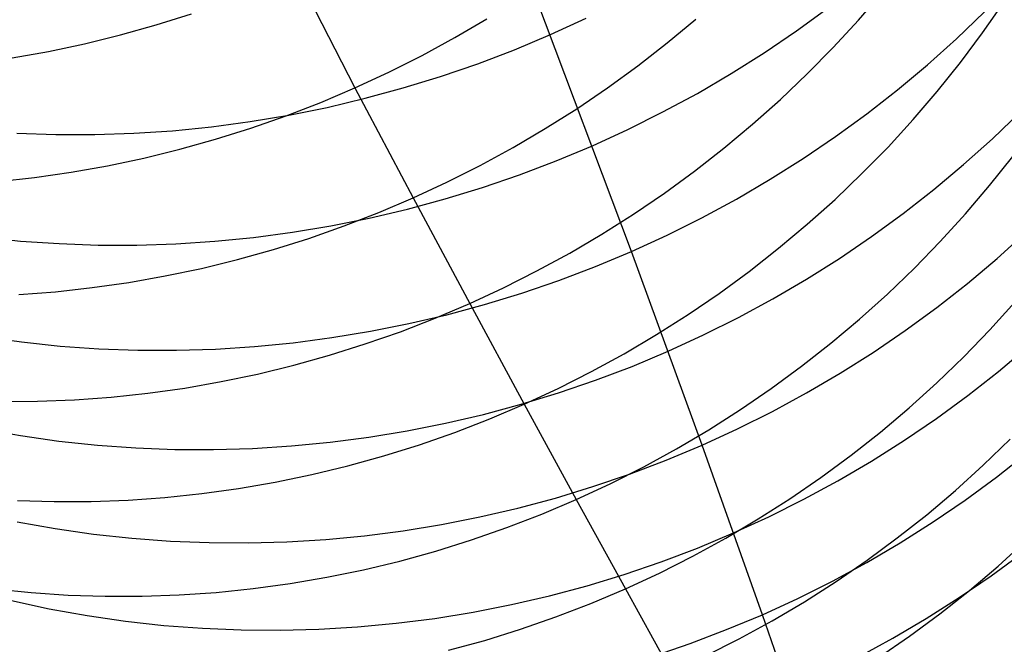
# Model space of a CAD drawing. Header units: millimetres. Extents: x 119 to 175.9, y -203.1 to -153.8.
# Tile 105 of 256: x 134.969 to 135.996, y -163.901 to -163.25. Entities that reach past the tile are written whole.
import ezdxf

# ---------------------------------------------------------------- set-up
doc = ezdxf.new("R2010")
doc.units = ezdxf.units.MM
doc.header["$MEASUREMENT"] = 0
doc.layers.add('Layer 01', color=5, linetype='Continuous', true_color=0x0000ff)

msp = doc.modelspace()

# ---------------------------------------------------------------- linework, layer by layer
at = {"layer": 'Layer 01'}
for p, q in [((135.1939, -163.0792, 28.1319), (135.3186, -163.3211, 28.7548)), ((135.6069, -163.4916, 41.0062), (135.4761, -163.1448, 42.1505)), ((135.8435, -163.2505, 29.4151), (135.8688, -163.2213, 29.4202)), ((135.973, -163.2638, 29.7535), (135.995, -163.2321, 29.7595)), ((135.779, -163.2618, 41.371), (135.8119, -163.2379, 41.3675)), ((135.9457, -163.2701, 40.9783), (135.9749, -163.2421, 40.9733)), ((135.1114, -163.2556, 28.4507), (135.1483, -163.244, 28.4478)), ((135.4227, -163.2688, 28.7539), (135.4562, -163.2491, 28.7547)), ((135.5225, -163.2657, 41.7646), (135.5597, -163.2486, 41.7637)), ((135.6441, -163.2744, 29.0772), (135.6739, -163.2497, 29.0803)), ((135.8173, -163.279, 29.4104), (135.8435, -163.2505, 29.4151)), ((135.0742, -163.2661, 28.454), (135.1114, -163.2556, 28.4507)), ((135.7453, -163.2846, 41.3741), (135.779, -163.2618, 41.371)), ((135.9499, -163.2947, 29.7479), (135.973, -163.2638, 29.7535)), ((135.0367, -163.2753, 28.4579), (135.0742, -163.2661, 28.454)), ((135.3886, -163.2873, 28.7537), (135.4227, -163.2688, 28.7539)), ((135.4848, -163.2815, 41.765), (135.5225, -163.2657, 41.7646)), ((135.6135, -163.2982, 29.0746), (135.6441, -163.2744, 29.0772)), ((135.9155, -163.2971, 40.9829), (135.9457, -163.2701, 40.9783)), ((134.9612, -163.29, 28.4673), (134.999, -163.2833, 28.4624)), ((134.999, -163.2833, 28.4624), (135.0367, -163.2753, 28.4579)), ((135.4466, -163.296, 41.765), (135.4848, -163.2815, 41.765)), ((135.7108, -163.3063, 41.3767), (135.7453, -163.2846, 41.3741)), ((135.7902, -163.3066, 29.4061), (135.8173, -163.279, 29.4104)), ((135.3539, -163.3048, 28.754), (135.3886, -163.2873, 28.7537)), ((135.9257, -163.3249, 29.7427), (135.9499, -163.2947, 29.7479)), ((135.3186, -163.3211, 28.7548), (135.3539, -163.3048, 28.754)), ((135.4079, -163.3093, 41.7646), (135.4466, -163.296, 41.765)), ((135.582, -163.3211, 29.0725), (135.6135, -163.2982, 29.0746)), ((135.8844, -163.3231, 40.9871), (135.9155, -163.2971, 40.9829)), ((135.3689, -163.3213, 41.7637), (135.4079, -163.3093, 41.7646)), ((135.6756, -163.3269, 41.379), (135.7108, -163.3063, 41.3767)), ((135.7621, -163.3333, 29.4023), (135.7902, -163.3066, 29.4061)), ((135.2829, -163.3363, 28.7561), (135.3186, -163.3211, 28.7548)), ((135.3186, -163.3211, 28.7548), (135.3792, -163.4359, 29.0701)), ((135.3294, -163.332, 41.7624), (135.3689, -163.3213, 41.7637)), ((135.5498, -163.3429, 29.0708), (135.582, -163.3211, 29.0725)), ((135.8524, -163.3481, 40.9909), (135.8844, -163.3231, 40.9871)), ((135.9006, -163.3543, 29.7379), (135.9257, -163.3249, 29.7427)), ((135.2897, -163.3415, 41.7606), (135.3294, -163.332, 41.7624)), ((135.6397, -163.3463, 41.3808), (135.6756, -163.3269, 41.379)), ((135.7331, -163.3591, 29.399), (135.7621, -163.3333, 29.4023)), ((135.2467, -163.3503, 28.7579), (135.2829, -163.3363, 28.7561)), ((135.2497, -163.3495, 41.7583), (135.2897, -163.3415, 41.7606)), ((135.517, -163.3637, 29.0697), (135.5498, -163.3429, 29.0708)), ((135.6032, -163.3645, 41.3822), (135.6397, -163.3463, 41.3808)), ((135.9833, -163.3742, 40.6065), (136.0125, -163.3462, 40.6018)), ((135.169, -163.3617, 41.7525), (135.2094, -163.3563, 41.7557)), ((135.2094, -163.3563, 41.7557), (135.2497, -163.3495, 41.7583)), ((135.2101, -163.3631, 28.7603), (135.2467, -163.3503, 28.7579)), ((135.8195, -163.372, 40.9943), (135.8524, -163.3481, 40.9909)), ((135.8744, -163.3829, 29.7335), (135.9006, -163.3543, 29.7379)), ((135.0879, -163.3685, 41.745), (135.1285, -163.3658, 41.749)), ((135.1285, -163.3658, 41.749), (135.169, -163.3617, 41.7525)), ((135.1732, -163.3748, 28.7632), (135.2101, -163.3631, 28.7603)), ((135.4834, -163.3834, 29.0691), (135.517, -163.3637, 29.0697)), ((135.5661, -163.3815, 41.3831), (135.6032, -163.3645, 41.3822)), ((135.7033, -163.384, 29.3961), (135.7331, -163.3591, 29.399)), ((134.9661, -163.3685, 41.7305), (135.0066, -163.3698, 41.7358)), ((135.0066, -163.3698, 41.7358), (135.0473, -163.3698, 41.7406)), ((135.0473, -163.3698, 41.7406), (135.0879, -163.3685, 41.745)), ((135.1359, -163.3852, 28.7665), (135.1732, -163.3748, 28.7632)), ((135.7858, -163.3948, 40.9973), (135.8195, -163.372, 40.9943)), ((135.9531, -163.4012, 40.611), (135.9833, -163.3742, 40.6065)), ((135.0983, -163.3944, 28.7704), (135.1359, -163.3852, 28.7665)), ((135.4493, -163.402, 29.0689), (135.4834, -163.3834, 29.0691)), ((135.5284, -163.3973, 41.3836), (135.5661, -163.3815, 41.3831)), ((135.6726, -163.4079, 29.3936), (135.7033, -163.384, 29.3961)), ((135.8472, -163.4106, 29.7295), (135.8744, -163.3829, 29.7335)), ((135.0606, -163.4024, 28.7747), (135.0983, -163.3944, 28.7704)), ((135.4903, -163.4118, 41.3837), (135.5284, -163.3973, 41.3836)), ((135.7514, -163.4165, 40.9999), (135.7858, -163.3948, 40.9973)), ((135.9802, -163.4229, 30.0716), (136.0044, -163.3926, 30.0764)), ((135.0226, -163.4092, 28.7796), (135.0606, -163.4024, 28.7747)), ((135.4145, -163.4195, 29.0693), (135.4493, -163.402, 29.0689)), ((135.6412, -163.4309, 29.3917), (135.6726, -163.4079, 29.3936)), ((135.9221, -163.4272, 40.615), (135.9531, -163.4012, 40.611)), ((134.9464, -163.4189, 28.7908), (134.9845, -163.4147, 28.7849)), ((134.9845, -163.4147, 28.7849), (135.0226, -163.4092, 28.7796)), ((135.4516, -163.425, 41.3834), (135.4903, -163.4118, 41.3837)), ((135.7163, -163.4371, 41.0021), (135.7514, -163.4165, 40.9999)), ((135.8191, -163.4375, 29.726), (135.8472, -163.4106, 29.7295)), ((135.3792, -163.4359, 29.0701), (135.4145, -163.4195, 29.0693)), ((135.4126, -163.437, 41.3826), (135.4516, -163.425, 41.3834)), ((135.8901, -163.4522, 40.6187), (135.9221, -163.4272, 40.615)), ((135.9551, -163.4525, 30.0671), (135.9802, -163.4229, 30.0716)), ((135.3434, -163.4511, 29.0715), (135.3792, -163.4359, 29.0701)), ((135.3732, -163.4476, 41.3813), (135.4126, -163.437, 41.3826)), ((135.3792, -163.4359, 29.0701), (135.4382, -163.546, 29.3899)), ((135.609, -163.4528, 29.3902), (135.6412, -163.4309, 29.3917)), ((135.6804, -163.4565, 41.0039), (135.7163, -163.4371, 41.0021)), ((135.7902, -163.4634, 29.7229), (135.8191, -163.4375, 29.726)), ((135.3335, -163.457, 41.3797), (135.3732, -163.4476, 41.3813)), ((135.2935, -163.465, 41.3776), (135.3335, -163.457, 41.3797)), ((135.3072, -163.4651, 29.0733), (135.3434, -163.4511, 29.0715)), ((135.5761, -163.4736, 29.3892), (135.609, -163.4528, 29.3902)), ((135.644, -163.4746, 41.0052), (135.6804, -163.4565, 41.0039)), ((135.8573, -163.4761, 40.622), (135.8901, -163.4522, 40.6187)), ((135.9289, -163.4812, 30.0631), (135.9551, -163.4525, 30.0671)), ((135.2533, -163.4717, 41.3751), (135.2935, -163.465, 41.3776)), ((135.2706, -163.478, 29.0757), (135.3072, -163.4651, 29.0733)), ((135.7603, -163.4884, 29.7202), (135.7902, -163.4634, 29.7229)), ((134.9296, -163.4766, 41.34), (134.9698, -163.4808, 41.3458)), ((135.1724, -163.4811, 41.3687), (135.2129, -163.4771, 41.3721)), ((135.2129, -163.4771, 41.3721), (135.2533, -163.4717, 41.3751)), ((135.2335, -163.4896, 29.0785), (135.2706, -163.478, 29.0757)), ((135.5425, -163.4934, 29.3886), (135.5761, -163.4736, 29.3892)), ((135.6069, -163.4916, 41.0062), (135.644, -163.4746, 41.0052)), ((135.8237, -163.4989, 40.6249), (135.8573, -163.4761, 40.622)), ((135.9881, -163.4991, 40.2426), (136.0182, -163.472, 40.2384)), ((134.9698, -163.4808, 41.3458), (135.0102, -163.4835, 41.3512)), ((135.0102, -163.4835, 41.3512), (135.0507, -163.485, 41.3562)), ((135.0507, -163.485, 41.3562), (135.0913, -163.485, 41.3608)), ((135.0913, -163.485, 41.3608), (135.1319, -163.4837, 41.365)), ((135.1319, -163.4837, 41.365), (135.1724, -163.4811, 41.3687)), ((135.1962, -163.5001, 29.0818), (135.2335, -163.4896, 29.0785)), ((135.7296, -163.5125, 29.718), (135.7603, -163.4884, 29.7202)), ((135.9018, -163.5091, 30.0594), (135.9289, -163.4812, 30.0631)), ((135.1586, -163.5093, 29.0856), (135.1962, -163.5001, 29.0818)), ((135.5083, -163.512, 29.3886), (135.5425, -163.4934, 29.3886)), ((135.5693, -163.5074, 41.0067), (135.6069, -163.4916, 41.0062)), ((135.6805, -163.6935, 40.2644), (135.6069, -163.4916, 41.0062)), ((135.7893, -163.5206, 40.6274), (135.8237, -163.4989, 40.6249)), ((135.9571, -163.5251, 40.2465), (135.9881, -163.4991, 40.2426)), ((135.1208, -163.5172, 29.0899), (135.1586, -163.5093, 29.0856)), ((135.5312, -163.5218, 41.0068), (135.5693, -163.5074, 41.0067)), ((135.8737, -163.5361, 30.0562), (135.9018, -163.5091, 30.0594)), ((135.0827, -163.5239, 29.0946), (135.1208, -163.5172, 29.0899)), ((135.4735, -163.5296, 29.389), (135.5083, -163.512, 29.3886)), ((135.6982, -163.5355, 29.7162), (135.7296, -163.5125, 29.718)), ((135.7542, -163.5412, 40.6295), (135.7893, -163.5206, 40.6274)), ((135.0063, -163.5336, 29.1055), (135.0445, -163.5294, 29.0998)), ((135.0445, -163.5294, 29.0998), (135.0827, -163.5239, 29.0946)), ((135.4382, -163.546, 29.3899), (135.4735, -163.5296, 29.389)), ((135.4926, -163.5351, 41.0065), (135.5312, -163.5218, 41.0068)), ((135.9252, -163.5501, 40.25), (135.9571, -163.5251, 40.2465)), ((134.968, -163.5365, 29.1116), (135.0063, -163.5336, 29.1055)), ((135.4536, -163.547, 41.0058), (135.4926, -163.5351, 41.0065)), ((135.666, -163.5574, 29.7149), (135.6982, -163.5355, 29.7162)), ((135.7185, -163.5605, 40.6313), (135.7542, -163.5412, 40.6295)), ((135.8447, -163.5621, 30.0533), (135.8737, -163.5361, 30.0562)), ((135.4023, -163.5612, 29.3912), (135.4382, -163.546, 29.3899)), ((135.4143, -163.5576, 41.0047), (135.4536, -163.547, 41.0058)), ((135.4382, -163.546, 29.3899), (135.495, -163.6509, 29.7148)), ((135.8924, -163.574, 40.2532), (135.9252, -163.5501, 40.25)), ((135.9805, -163.5735, 30.4003), (136.0067, -163.5446, 30.404)), ((135.366, -163.5753, 29.393), (135.4023, -163.5612, 29.3912)), ((135.3746, -163.5669, 41.0031), (135.4143, -163.5576, 41.0047)), ((135.633, -163.5783, 29.714), (135.666, -163.5574, 29.7149)), ((135.6821, -163.5787, 40.6326), (135.7185, -163.5605, 40.6313)), ((135.3347, -163.5749, 41.0012), (135.3746, -163.5669, 41.0031)), ((135.8149, -163.5872, 30.0509), (135.8447, -163.5621, 30.0533)), ((134.9311, -163.5804, 40.9595), (134.9711, -163.586, 40.9654)), ((135.2542, -163.5868, 40.996), (135.2945, -163.5815, 40.9988)), ((135.2945, -163.5815, 40.9988), (135.3347, -163.5749, 41.0012)), ((135.3293, -163.5881, 29.3953), (135.366, -163.5753, 29.393)), ((135.5994, -163.5982, 29.7135), (135.633, -163.5783, 29.714)), ((135.645, -163.5956, 40.6336), (135.6821, -163.5787, 40.6326)), ((135.8589, -163.5968, 40.256), (135.8924, -163.574, 40.2532)), ((135.9534, -163.6015, 30.3969), (135.9805, -163.5735, 30.4003)), ((134.9711, -163.586, 40.9654), (135.0112, -163.5902, 40.9709)), ((135.0112, -163.5902, 40.9709), (135.0516, -163.593, 40.9761)), ((135.1732, -163.5934, 40.9892), (135.2137, -163.5908, 40.9928)), ((135.2137, -163.5908, 40.9928), (135.2542, -163.5868, 40.996)), ((135.2922, -163.5998, 29.3981), (135.3293, -163.5881, 29.3953)), ((135.7842, -163.6113, 30.0488), (135.8149, -163.5872, 30.0509)), ((135.9894, -163.6167, 39.8806), (136.0204, -163.5906, 39.8769)), ((135.0516, -163.593, 40.9761), (135.0921, -163.5945, 40.9808)), ((135.0921, -163.5945, 40.9808), (135.1326, -163.5946, 40.9852)), ((135.1326, -163.5946, 40.9852), (135.1732, -163.5934, 40.9892)), ((135.2548, -163.6102, 29.4013), (135.2922, -163.5998, 29.3981)), ((135.5652, -163.6169, 29.7135), (135.5994, -163.5982, 29.7135)), ((135.6075, -163.6114, 40.6341), (135.645, -163.5956, 40.6336)), ((135.8246, -163.6185, 40.2584), (135.8589, -163.5968, 40.256)), ((135.9253, -163.6286, 30.394), (135.9534, -163.6015, 30.3969)), ((135.2171, -163.6194, 29.405), (135.2548, -163.6102, 29.4013)), ((135.5694, -163.6258, 40.6343), (135.6075, -163.6114, 40.6341)), ((135.7527, -163.6344, 30.0472), (135.7842, -163.6113, 30.0488)), ((135.1792, -163.6273, 29.4091), (135.2171, -163.6194, 29.405)), ((135.5304, -163.6345, 29.7139), (135.5652, -163.6169, 29.7135)), ((135.7895, -163.639, 40.2605), (135.8246, -163.6185, 40.2584)), ((135.9576, -163.6417, 39.884), (135.9894, -163.6167, 39.8806)), ((135.1028, -163.6393, 29.4187), (135.1411, -163.634, 29.4137)), ((135.1411, -163.634, 29.4137), (135.1792, -163.6273, 29.4091)), ((135.5309, -163.639, 40.634), (135.5694, -163.6258, 40.6343)), ((135.8963, -163.6547, 30.3914), (135.9253, -163.6286, 30.394)), ((135.0261, -163.6463, 29.4301), (135.0645, -163.6435, 29.4242)), ((135.0645, -163.6435, 29.4242), (135.1028, -163.6393, 29.4187)), ((135.4919, -163.6509, 40.6334), (135.5309, -163.639, 40.634)), ((135.495, -163.6509, 29.7148), (135.5304, -163.6345, 29.7139)), ((135.7205, -163.6565, 30.046), (135.7527, -163.6344, 30.0472)), ((135.7538, -163.6584, 40.2621), (135.7895, -163.639, 40.2605)), ((135.9249, -163.6656, 39.887), (135.9576, -163.6417, 39.884)), ((134.9493, -163.6481, 29.4431), (134.9877, -163.6478, 29.4364)), ((134.9877, -163.6478, 29.4364), (135.0261, -163.6463, 29.4301)), ((135.4526, -163.6615, 40.6323), (135.4919, -163.6509, 40.6334)), ((135.4591, -163.6661, 29.7162), (135.495, -163.6509, 29.7148)), ((135.495, -163.6509, 29.7148), (135.5493, -163.7501, 30.0462)), ((135.413, -163.6707, 40.6309), (135.4526, -163.6615, 40.6323)), ((135.6875, -163.6775, 30.0452), (135.7205, -163.6565, 30.046)), ((135.7175, -163.6765, 40.2635), (135.7538, -163.6584, 40.2621)), ((135.8665, -163.6799, 30.3892), (135.8963, -163.6547, 30.3914)), ((135.3731, -163.6787, 40.629), (135.413, -163.6707, 40.6309)), ((135.4227, -163.6802, 29.7179), (135.4591, -163.6661, 29.7162)), ((135.8914, -163.6884, 39.8896), (135.9249, -163.6656, 39.887)), ((134.9302, -163.6766, 40.5837), (134.9699, -163.6836, 40.5896)), ((134.9699, -163.6836, 40.5896), (135.0098, -163.6892, 40.5952)), ((135.2927, -163.6905, 40.6242), (135.333, -163.6853, 40.6268)), ((135.333, -163.6853, 40.6268), (135.3731, -163.6787, 40.629)), ((135.386, -163.6931, 29.7201), (135.4227, -163.6802, 29.7179)), ((135.6539, -163.6973, 30.0448), (135.6875, -163.6775, 30.0452)), ((135.6805, -163.6935, 40.2644), (135.7175, -163.6765, 40.2635)), ((135.8358, -163.7041, 30.3873), (135.8665, -163.6799, 30.3892)), ((135.0098, -163.6892, 40.5952), (135.05, -163.6934, 40.6005)), ((135.05, -163.6934, 40.6005), (135.0903, -163.6964, 40.6053)), ((135.2118, -163.6969, 40.6178), (135.2523, -163.6944, 40.6212)), ((135.2523, -163.6944, 40.6212), (135.2927, -163.6905, 40.6242)), ((135.3488, -163.7047, 29.7228), (135.386, -163.6931, 29.7201)), ((135.643, -163.7092, 40.2649), (135.6805, -163.6935, 40.2644)), ((135.7434, -163.8702, 39.5326), (135.6805, -163.6935, 40.2644)), ((135.8572, -163.7101, 39.892), (135.8914, -163.6884, 39.8896)), ((135.9736, -163.7144, 30.7401), (136.0017, -163.6872, 30.7427)), ((135.0903, -163.6964, 40.6053), (135.1307, -163.6979, 40.6099)), ((135.1307, -163.6979, 40.6099), (135.1712, -163.6981, 40.614)), ((135.1712, -163.6981, 40.614), (135.2118, -163.6969, 40.6178)), ((135.3113, -163.7151, 29.7259), (135.3488, -163.7047, 29.7228)), ((135.6196, -163.7161, 30.0449), (135.6539, -163.6973, 30.0448)), ((135.8043, -163.7273, 30.3859), (135.8358, -163.7041, 30.3873)), ((135.9873, -163.7269, 39.5195), (136.0191, -163.7019, 39.5163)), ((135.2735, -163.7242, 29.7294), (135.3113, -163.7151, 29.7259)), ((135.605, -163.7236, 40.2651), (135.643, -163.7092, 40.2649)), ((135.8222, -163.7306, 39.8939), (135.8572, -163.7101, 39.892)), ((135.9446, -163.7407, 30.7377), (135.9736, -163.7144, 30.7401)), ((135.2355, -163.7321, 29.7334), (135.2735, -163.7242, 29.7294)), ((135.5665, -163.7367, 40.2649), (135.605, -163.7236, 40.2651)), ((135.5847, -163.7337, 30.0453), (135.6196, -163.7161, 30.0449)), ((135.1973, -163.7387, 29.7377), (135.2355, -163.7321, 29.7334)), ((135.5493, -163.7501, 30.0462), (135.5847, -163.7337, 30.0453)), ((135.772, -163.7494, 30.3848), (135.8043, -163.7273, 30.3859)), ((135.7865, -163.7499, 39.8955), (135.8222, -163.7306, 39.8939)), ((135.9547, -163.7508, 39.5223), (135.9873, -163.7269, 39.5195)), ((135.1205, -163.748, 29.7477), (135.159, -163.744, 29.7425)), ((135.159, -163.744, 29.7425), (135.1973, -163.7387, 29.7377)), ((135.5276, -163.7486, 40.2643), (135.5665, -163.7367, 40.2649)), ((135.9147, -163.766, 30.7357), (135.9446, -163.7407, 30.7377)), ((134.9666, -163.7513, 29.7725), (135.005, -163.7524, 29.7657)), ((135.005, -163.7524, 29.7657), (135.0435, -163.7522, 29.7593)), ((135.0435, -163.7522, 29.7593), (135.082, -163.7508, 29.7533)), ((135.082, -163.7508, 29.7533), (135.1205, -163.748, 29.7477)), ((135.4883, -163.7591, 40.2634), (135.5276, -163.7486, 40.2643)), ((135.5133, -163.7654, 30.0475), (135.5493, -163.7501, 30.0462)), ((135.5493, -163.7501, 30.0462), (135.6006, -163.8432, 30.3851)), ((135.739, -163.7704, 30.3841), (135.772, -163.7494, 30.3848)), ((135.7502, -163.7681, 39.8968), (135.7865, -163.7499, 39.8955)), ((135.9213, -163.7736, 39.5249), (135.9547, -163.7508, 39.5223)), ((135.4487, -163.7683, 40.2621), (135.4883, -163.7591, 40.2634)), ((135.4769, -163.7795, 30.0492), (135.5133, -163.7654, 30.0475)), ((135.884, -163.7902, 30.7341), (135.9147, -163.766, 30.7357)), ((134.9663, -163.7734, 40.2178), (135.006, -163.7805, 40.2234)), ((135.3688, -163.7828, 40.2583), (135.4089, -163.7762, 40.2604)), ((135.4089, -163.7762, 40.2604), (135.4487, -163.7683, 40.2621)), ((135.7053, -163.7904, 30.3838), (135.739, -163.7704, 30.3841)), ((135.7133, -163.785, 39.8977), (135.7502, -163.7681, 39.8968)), ((135.8871, -163.7953, 39.5271), (135.9213, -163.7736, 39.5249)), ((135.006, -163.7805, 40.2234), (135.0459, -163.7862, 40.2286)), ((135.0459, -163.7862, 40.2286), (135.086, -163.7905, 40.2336)), ((135.3285, -163.788, 40.2558), (135.3688, -163.7828, 40.2583)), ((135.44, -163.7923, 30.0513), (135.4769, -163.7795, 30.0492)), ((135.6758, -163.8007, 39.8983), (135.7133, -163.785, 39.8977)), ((135.086, -163.7905, 40.2336), (135.1263, -163.7935, 40.2382)), ((135.1263, -163.7935, 40.2382), (135.1667, -163.7951, 40.2424)), ((135.1667, -163.7951, 40.2424), (135.2072, -163.7954, 40.2463)), ((135.2072, -163.7954, 40.2463), (135.2477, -163.7943, 40.2498)), ((135.2477, -163.7943, 40.2498), (135.2882, -163.7918, 40.253)), ((135.2882, -163.7918, 40.253), (135.3285, -163.788, 40.2558)), ((135.4028, -163.8039, 30.0538), (135.44, -163.7923, 30.0513)), ((135.671, -163.8092, 30.3838), (135.7053, -163.7904, 30.3838)), ((135.8521, -163.8158, 39.5289), (135.8871, -163.7953, 39.5271)), ((135.8525, -163.8135, 30.7328), (135.884, -163.7902, 30.7341)), ((135.9891, -163.8195, 31.0935), (136.0181, -163.7931, 31.0955)), ((135.3653, -163.8143, 30.0568), (135.4028, -163.8039, 30.0538)), ((135.6378, -163.8151, 39.8985), (135.6758, -163.8007, 39.8983)), ((135.9819, -163.8296, 39.1584), (136.0144, -163.8057, 39.1557)), ((135.3274, -163.8233, 30.0601), (135.3653, -163.8143, 30.0568)), ((135.5994, -163.8282, 39.8983), (135.6378, -163.8151, 39.8985)), ((135.6361, -163.8268, 30.3843), (135.671, -163.8092, 30.3838)), ((135.8165, -163.8352, 39.5305), (135.8521, -163.8158, 39.5289)), ((135.8202, -163.8356, 30.7318), (135.8525, -163.8135, 30.7328)), ((135.2893, -163.8312, 30.0638), (135.3274, -163.8233, 30.0601)), ((135.5606, -163.84, 39.8978), (135.5994, -163.8282, 39.8983)), ((135.6006, -163.8432, 30.3851), (135.6361, -163.8268, 30.3843)), ((135.9592, -163.8449, 31.0917), (135.9891, -163.8195, 31.0935)), ((135.2125, -163.8429, 30.0724), (135.251, -163.8377, 30.0679)), ((135.251, -163.8377, 30.0679), (135.2893, -163.8312, 30.0638)), ((135.7803, -163.8533, 39.5317), (135.8165, -163.8352, 39.5305)), ((135.7872, -163.8567, 30.7312), (135.8202, -163.8356, 30.7318)), ((135.9485, -163.8524, 39.1608), (135.9819, -163.8296, 39.1584)), ((134.9429, -163.8432, 30.1144), (134.9811, -163.8471, 30.1073)), ((134.9811, -163.8471, 30.1073), (135.0196, -163.8497, 30.1006)), ((135.1353, -163.8495, 30.0826), (135.174, -163.8469, 30.0773)), ((135.174, -163.8469, 30.0773), (135.2125, -163.8429, 30.0724)), ((135.5213, -163.8505, 39.897), (135.5606, -163.84, 39.8978)), ((135.5646, -163.8585, 30.3863), (135.6006, -163.8432, 30.3851)), ((135.6006, -163.8432, 30.3851), (135.6485, -163.9296, 30.7322)), ((135.9284, -163.8692, 31.0902), (135.9592, -163.8449, 31.0917)), ((134.9604, -163.8555, 39.849), (134.9997, -163.864, 39.8545)), ((135.0196, -163.8497, 30.1006), (135.0581, -163.8509, 30.0943)), ((135.0581, -163.8509, 30.0943), (135.0967, -163.8509, 30.0882)), ((135.0967, -163.8509, 30.0882), (135.1353, -163.8495, 30.0826)), ((135.442, -163.8675, 39.8942), (135.4818, -163.8597, 39.8958)), ((135.4818, -163.8597, 39.8958), (135.5213, -163.8505, 39.897)), ((135.5281, -163.8726, 30.3879), (135.5646, -163.8585, 30.3863)), ((135.7434, -163.8702, 39.5326), (135.7803, -163.8533, 39.5317)), ((135.7534, -163.8767, 30.7309), (135.7872, -163.8567, 30.7312)), ((135.9143, -163.8741, 39.1628), (135.9485, -163.8524, 39.1608)), ((134.9997, -163.864, 39.8545), (135.0394, -163.8711, 39.8597)), ((135.4019, -163.874, 39.8923), (135.442, -163.8675, 39.8942)), ((135.8969, -163.8925, 31.0891), (135.9284, -163.8692, 31.0902)), ((135.0394, -163.8711, 39.8597), (135.0793, -163.8769, 39.8647)), ((135.0793, -163.8769, 39.8647), (135.1194, -163.8813, 39.8693)), ((135.3214, -163.8829, 39.8874), (135.3617, -163.8792, 39.89)), ((135.3617, -163.8792, 39.89), (135.4019, -163.874, 39.8923)), ((135.4912, -163.8854, 30.3899), (135.5281, -163.8726, 30.3879)), ((135.706, -163.8858, 39.5331), (135.7434, -163.8702, 39.5326)), ((135.7191, -163.8955, 30.731), (135.7534, -163.8767, 30.7309)), ((135.7709, -163.949, 39.1681), (135.7434, -163.8702, 39.5326)), ((135.8795, -163.8946, 39.1646), (135.9143, -163.8741, 39.1628)), ((135.1194, -163.8813, 39.8693), (135.1597, -163.8844, 39.8736)), ((135.1597, -163.8844, 39.8736), (135.2, -163.8861, 39.8775)), ((135.2, -163.8861, 39.8775), (135.2405, -163.8864, 39.8811)), ((135.2405, -163.8864, 39.8811), (135.2809, -163.8854, 39.8844)), ((135.2809, -163.8854, 39.8844), (135.3214, -163.8829, 39.8874)), ((135.4539, -163.897, 30.3923), (135.4912, -163.8854, 30.3899)), ((135.6681, -163.9002, 39.5334), (135.706, -163.8858, 39.5331)), ((135.4162, -163.9073, 30.395), (135.4539, -163.897, 30.3923)), ((135.6297, -163.9133, 39.5333), (135.6681, -163.9002, 39.5334)), ((135.6841, -163.9132, 30.7315), (135.7191, -163.8955, 30.731)), ((135.8439, -163.914, 39.1661), (135.8795, -163.8946, 39.1646)), ((135.8646, -163.9148, 31.0882), (135.8969, -163.8925, 31.0891))]:
    msp.add_line(p, q, dxfattribs=at)

doc.saveas('drawing.dxf')
